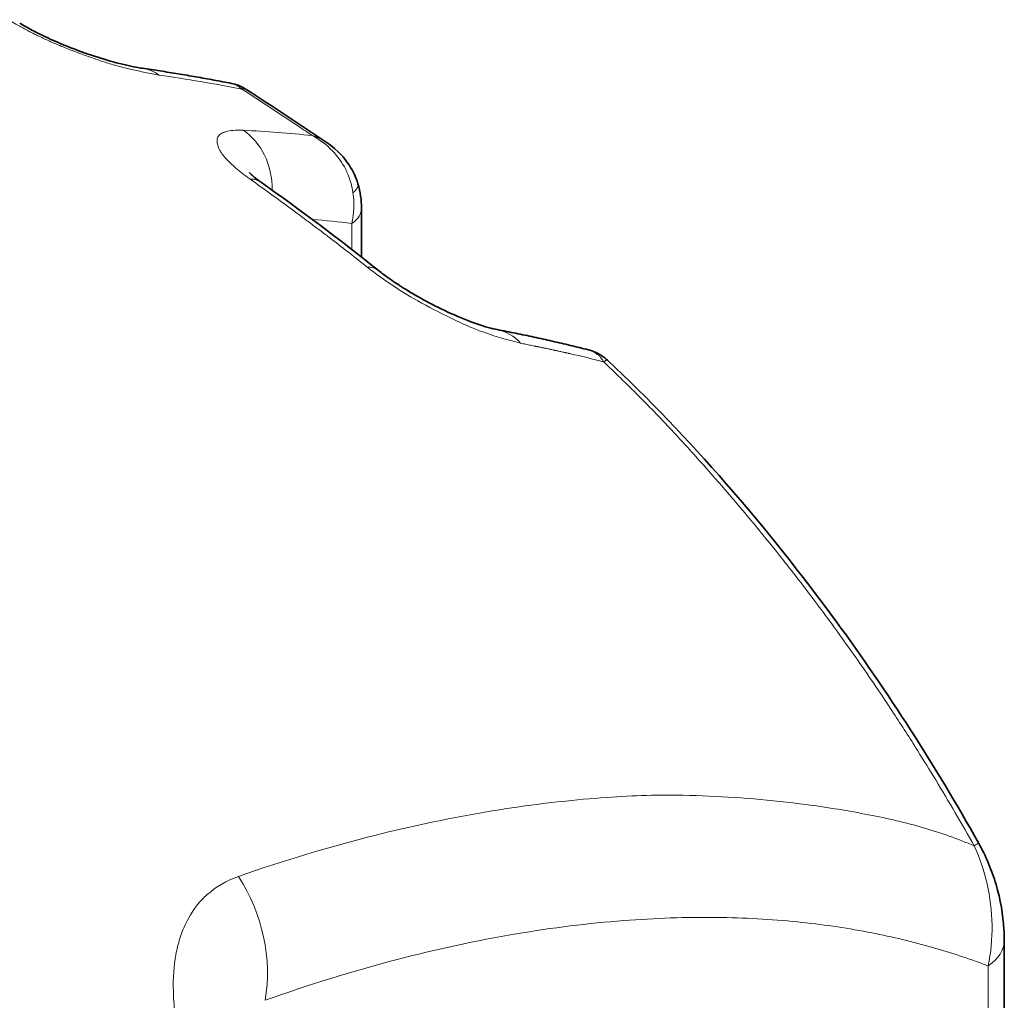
# Model space of a CAD drawing. Header units: millimetres. Extents: x 5 to 415, y 5 to 292.
# Tile 149 of 199: x 330.58 to 334.15, y 245.5 to 249.06. Entities that reach past the tile are written whole.
import ezdxf

# ---------------------------------------------------------------- set-up
doc = ezdxf.new("R2010")
doc.units = ezdxf.units.MM
doc.layers.add('Sichtbar (ISO)', color=7, linetype='Continuous', lineweight=35)
doc.layers.add('Sichtbar schmal (ISO)', color=7, linetype='Continuous', lineweight=18)

msp = doc.modelspace()

# ---------------------------------------------------------------- linework, layer by layer
at = {"layer": 'Sichtbar (ISO)'}
for p, q in [((331.40012512, 248.80517479), (331.40012716, 248.80517351)), ((331.69075357, 248.61378036), (331.69075224, 248.61378126)), ((331.81884325, 248.37478367), (331.81884325, 248.19681343)), ((332.71135248, 247.82263841), (332.71135366, 247.82263732)), ((334.15069672, 240.64449558), (334.15069672, 245.71867614))]:
    msp.add_line(p, q, dxfattribs=at)
for centre, major_axis, ratio, start_param, end_param in [((331.31043347, 248.26378437), (0.14490405, 0.2037224), 0.5069286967, 6.2831626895, 6.2834777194), ((331.72417263, 247.95294188), (0.15603063, 0.19533162), 0.4580897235, 6.2830310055, 6.2831240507), ((331.58427073, 244.72438212), (0.66641261, -1.15426051), 0.5773502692, 2.6486995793, 2.6487033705), ((331.4077363, 244.62245992), (-0.53487062, 0.92642309), 0.5773502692, 5.864099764, 5.8641228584)]:
    msp.add_ellipse(centre, major_axis=major_axis, ratio=ratio, start_param=start_param, end_param=end_param, dxfattribs=at)
for points, knots in [([(330.57852925, 249.0456017), (330.59005279, 249.03844342), (330.60371604, 249.03055363), (330.63490224, 249.01372124), (330.65306254, 249.00457608), (330.6946985, 248.98491696), (330.71889576, 248.97433713), (330.77099076, 248.95310896), (330.79941808, 248.94249226), (330.85830812, 248.92223732), (330.88906741, 248.912783), (330.94837949, 248.89654074), (330.97714392, 248.88996394), (331.0087493, 248.88413702), (331.01621965, 248.88290238), (331.02299228, 248.8819092)], [0, 0, 0, 0, 0.01131499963, 0.01131499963, 0.02409261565, 0.02409261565, 0.03970302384, 0.03970302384, 0.05786883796, 0.05786883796, 0.07891864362, 0.07891864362, 0.10230823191, 0.10230823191, 0.11026790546, 0.11026790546, 0.11026790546, 0.11026790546]), ([(331.02299245, 248.88191035), (331.04476096, 248.87871963), (331.06649005, 248.87543182), (331.10987151, 248.86866155), (331.13152385, 248.86517907), (331.17474764, 248.85801996), (331.19631909, 248.85434333), (331.23938005, 248.84679598), (331.26086958, 248.84292526), (331.30376567, 248.83498981), (331.32517224, 248.83092508), (331.34653682, 248.82676338)], [0.53454390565, 0.53454390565, 0.53454390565, 0.53454390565, 0.541110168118, 0.541110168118, 0.547677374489, 0.547677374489, 0.55424458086, 0.55424458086, 0.560811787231, 0.560811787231, 0.567378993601, 0.567378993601, 0.567378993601, 0.567378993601]), ([(331.34643302, 248.82678538), (331.36284487, 248.82359429), (331.37895461, 248.81759877), (331.39571728, 248.80798756), (331.39794244, 248.80663535), (331.40013047, 248.80522839)], [0, 0, 0, 0, 0.010158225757, 0.010158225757, 0.011739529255, 0.011739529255, 0.011739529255, 0.011739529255]), ([(331.69075357, 248.61378036), (331.72004751, 248.59401392), (331.74650003, 248.56904476), (331.78399061, 248.51704637), (331.79736973, 248.49063764), (331.80561626, 248.46298475)], [0, 0, 0, 0, 0.021424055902, 0.021424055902, 0.038872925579, 0.038872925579, 0.038872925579, 0.038872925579]), ([(331.41168833, 248.50334101), (331.41168833, 248.50334101), (331.41261787, 248.50228555), (331.41662762, 248.49831261), (331.4202821, 248.49490485), (331.43056504, 248.48614614), (331.43774072, 248.48042076), (331.4489064, 248.4721267), (331.45204496, 248.46984587), (331.45530732, 248.46752824)], [0.038146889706, 0.038146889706, 0.038146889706, 0.038146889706, 0.044120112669, 0.044120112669, 0.051555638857, 0.051555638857, 0.060132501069, 0.060132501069, 0.063272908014, 0.063272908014, 0.063272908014, 0.063272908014]), ([(324.86321487, 248.26182823), (325.1795225, 248.07919861), (325.46515529, 247.90912461), (325.72584476, 247.74828321), (326.00825834, 247.57403835), (326.26139816, 247.41062896), (326.49229822, 247.25368961), (326.70543673, 247.10882252), (326.89962538, 246.96946837), (327.08021893, 246.83173915), (327.27586195, 246.68253249), (327.45554962, 246.53523289), (327.6226066, 246.38775285), (327.6966257, 246.32240784), (327.76816518, 246.25702742), (327.83746751, 246.19156038), (327.91254504, 246.12063775), (327.98499703, 246.04961348), (328.05479409, 245.97883019), (328.12459114, 245.9080469), (328.19173325, 245.83750459), (328.25572212, 245.76839695), (328.3250434, 245.69353034), (328.390664, 245.62034748), (328.45542195, 245.54629385), (328.51060033, 245.4831949), (328.5651524, 245.41946374), (328.61923474, 245.35480873), (328.67782395, 245.28476581), (328.73586188, 245.21363866), (328.79305558, 245.14177464), (328.85024928, 245.06991062), (328.90659876, 244.99730974), (328.96225469, 244.92376387), (329.02254861, 244.84408916), (329.08202857, 244.7633054), (329.14058233, 244.68154408), (329.2066026, 244.58935691), (329.27144541, 244.49592699), (329.33514029, 244.40119712), (329.40414308, 244.29857309), (329.47179866, 244.19442344), (329.53796955, 244.08895024), (329.66522126, 243.88611718), (329.78698225, 243.67838936), (329.90346915, 243.46617632), (330.01995604, 243.25396328), (330.13116883, 243.03726502), (330.23805595, 242.81319449), (330.29149952, 242.70115922), (330.34386166, 242.58728088), (330.39481746, 242.47184329), (330.44577326, 242.35640569), (330.49532272, 242.23940882), (330.54325534, 242.12100452), (330.59846515, 241.98462391), (330.65152992, 241.84637607), (330.70210834, 241.70652519), (330.75268675, 241.56667431), (330.80077882, 241.4252204), (330.84606303, 241.28242536), (330.89134725, 241.13963033), (330.93382361, 240.99549418), (330.97318675, 240.85017547), (331.01254989, 240.70485677), (331.04879981, 240.55835552), (331.08157074, 240.41108402), (331.14711261, 240.11654101), (331.19873857, 239.81891699), (331.23387885, 239.52077739), (331.26901913, 239.22263771), (331.28767373, 238.92398245), (331.28767469, 238.6285082)], [0, 0, 0, 0, 0.050702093, 0.050702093, 0.050702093, 0.1056293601, 0.1056293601, 0.1056293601, 0.1563314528, 0.1563314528, 0.1563314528, 0.2112587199, 0.2112587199, 0.2112587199, 0.2355957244, 0.2355957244, 0.2355957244, 0.2619608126, 0.2619608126, 0.2619608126, 0.2883259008, 0.2883259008, 0.2883259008, 0.3168880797, 0.3168880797, 0.3168880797, 0.3412250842, 0.3412250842, 0.3412250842, 0.3675901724, 0.3675901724, 0.3675901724, 0.3939552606, 0.3939552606, 0.3939552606, 0.4225174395, 0.4225174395, 0.4225174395, 0.4547217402, 0.4547217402, 0.4547217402, 0.4896097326, 0.4896097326, 0.4896097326, 0.5567020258, 0.5567020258, 0.5567020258, 0.6237943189, 0.6237943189, 0.6237943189, 0.6573404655, 0.6573404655, 0.6573404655, 0.6908866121, 0.6908866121, 0.6908866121, 0.7295257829, 0.7295257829, 0.7295257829, 0.7681649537, 0.7681649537, 0.7681649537, 0.8068041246, 0.8068041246, 0.8068041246, 0.8454432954, 0.8454432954, 0.8454432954, 0.922721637, 0.922721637, 0.922721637, 1, 1, 1, 1]), ([(324.75701338, 248.19869781), (326.08259944, 247.43339907), (326.89751104, 246.87226814), (328.15372403, 245.76084817), (328.65562649, 245.14863405), (329.66725682, 243.73196456), (330.08863656, 242.8816662), (330.61124712, 241.6509127), (330.81129148, 241.04782768), (331.104282, 239.79601978), (331.18001672, 239.16372987), (331.17998252, 238.5683601)], [-1.7656024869, -1.7656024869, -1.7656024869, -1.7656024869, -1.5089872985, -1.5089872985, -1.2502302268, -1.2502302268, -0.832950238, -0.832950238, -0.4375244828, -0.4375244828, -0.0000027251, -0.0000027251, -0.0000027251, -0.0000027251]), ([(331.88021707, 248.14826247), (331.89291959, 248.1381087), (331.90755628, 248.12721858), (331.94043726, 248.10424193), (331.95925483, 248.09192859), (332.00272246, 248.06507579), (332.0280326, 248.05054013), (332.08340963, 248.02076144), (332.11394018, 248.00570895), (332.17659836, 247.97737567), (332.20903564, 247.96441058), (332.25218941, 247.94947476), (332.26591781, 247.94517423), (332.29101144, 247.9381543), (332.30239448, 247.93548521), (332.31132201, 247.93376774)], [0, 0, 0, 0, 0.01199551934, 0.01199551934, 0.02557154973, 0.02557154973, 0.0428003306, 0.0428003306, 0.06377180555, 0.06377180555, 0.08811405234, 0.08811405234, 0.10057789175, 0.10057789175, 0.1135456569, 0.1135456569, 0.1135456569, 0.1135456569]), ([(332.31132271, 247.93377137), (332.33359743, 247.92949305), (332.35582106, 247.92509519), (332.40017834, 247.9160577), (332.42231194, 247.91141792), (332.46647378, 247.90189923), (332.48850202, 247.89702033), (332.53245165, 247.88702355), (332.55437303, 247.88190568), (332.59810741, 247.87143116), (332.6199204, 247.86607451), (332.64167844, 247.86059858)], [0.565559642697, 0.565559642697, 0.565559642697, 0.565559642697, 0.573327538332, 0.573327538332, 0.581100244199, 0.581100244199, 0.588872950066, 0.588872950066, 0.596645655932, 0.596645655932, 0.604418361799, 0.604418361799, 0.604418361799, 0.604418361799]), ([(332.64165857, 247.86061661), (332.65872067, 247.85632168), (332.67530798, 247.84904635), (332.69759214, 247.83442942), (332.70475265, 247.82880063), (332.71135248, 247.82263841)], [0, 0, 0, 0, 0.010819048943, 0.010819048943, 0.016383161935, 0.016383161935, 0.016383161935, 0.016383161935]), ([(332.71135512, 247.82263932), (333.0069136, 247.5466091), (333.28754122, 247.22084291), (333.72794357, 246.62019624), (333.90099272, 246.34982319), (334.057107, 246.07237964)], [0, 0, 0, 0, 0.26077322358, 0.26077322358, 0.45180515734, 0.45180515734, 0.45180515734, 0.45180515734]), ([(334.057107, 246.07237964), (334.08415776, 246.0243059), (334.10556886, 245.97253041), (334.13678171, 245.86673617), (334.14636191, 245.81163158), (334.15030558, 245.74489591), (334.15069732, 245.73174152), (334.15069672, 245.71867233)], [0, 0, 0, 0, 0.033098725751, 0.033098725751, 0.067768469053, 0.067768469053, 0.076324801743, 0.076324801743, 0.076324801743, 0.076324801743])]:
    msp.add_open_spline(points, degree=3, knots=knots, dxfattribs=at)
for points in [[(331.40015816, 248.80521371), (331.49706204, 248.7427894), (331.59394766, 248.67910485), (331.69075247, 248.61378159)], [(331.45533986, 248.46750511), (331.59751388, 248.36636975), (331.73948745, 248.26070793), (331.88020874, 248.14826912)], [(331.80561607, 248.46298539), (331.81426696, 248.43398147), (331.81884313, 248.4039757), (331.81884316, 248.37478378)]]:
    msp.add_open_spline(points, degree=3, dxfattribs=at)
at = {"layer": 'Sichtbar schmal (ISO)'}
for p, q in [((331.40949164, 248.78997415), (331.4094933, 248.78996717)), ((331.76255794, 248.51177147), (331.7625551, 248.51178236)), ((331.78374982, 248.31911661), (331.78374982, 248.2241533)), ((332.54196337, 247.85397042), (332.54839038, 247.85256436)), ((332.56506125, 247.84888977), (332.56507358, 247.84889601)), ((334.09220783, 240.55171718), (334.09220725, 245.62589772))]:
    msp.add_line(p, q, dxfattribs=at)
for centre, major_axis, ratio, start_param, end_param in [((325.30548503, 235.65248033), (8.3944487, 12.20001226), 0.6254715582, 0.2675769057, 0.2984976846), ((326.65493711, 235.04749563), (6.39260514, 13.19571329), 0.5248349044, 0.1880790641, 0.2191291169), ((331.28685255, 248.4372392), (-0.01245001, -0.2496898), 0.830849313, 1.6208613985, 2.6866248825), ((331.31043347, 248.26378437), (0.14490405, 0.2037224), 0.5069286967, 0.0002924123, 0.3337480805), ((331.66187493, 248.42010785), (0.14374101, 0.04287798), 0.3112884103, 5.6788100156, 6.2831612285), ((331.59687921, 248.41119671), (0.04592863, -0.25083692), 0.7509226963, 1.0619532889, 1.5083475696), ((331.66884325, 248.37478367), (0.15, 0), 0.5773502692, 5.5850527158, 6.2831862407), ((326.82428005, 234.96545818), (6.28434239, 12.97223568), 0.5248349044, 0.1805696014, 0.1988995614), ((331.72417263, 247.95294188), (0.15603063, 0.19533162), 0.4580897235, 6.2831240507, 6.6438666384), ((332.26412737, 247.68826658), (0.04715397, 0.24551274), 0.7525056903, 0.3538461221, 0.3538810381), ((332.26412737, 247.68826658), (0.04715397, 0.24551274), 0.7525056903, 5.7706354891, 6.2829613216), ((327.06026078, 236.33828774), (7.36848202, 10.70844656), 0.625468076, 0.2592842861, 0.2599217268), ((327.06034354, 236.3382308), (7.36846726, 10.7084251), 0.625468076, 0.2551658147, 0.2562206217), ((327.06055477, 236.33808545), (7.3684294, 10.70837008), 0.625468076, 0.2511244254, 0.2517245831), ((327.06055169, 236.33808756), (7.36842995, 10.70837088), 0.625468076, 0.2501078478, 0.2511244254), ((327.06053796, 236.33809701), (7.36843242, 10.70837447), 0.625468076, 0.247141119, 0.2477640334), ((333.82106504, 241.45698437), (-2.89181953, 6.25518591), 0.5656207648, 5.8464512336, 5.8738003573), ((333.83925173, 245.94974571), (0.21785526, 0.12263394), 0.0156239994, 5.8906391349, 6.2831826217), ((331.08606979, 245.68700575), (0.16763942, -0.47105947), 0.7511042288, 0.919180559, 1.8811087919), ((333.90069672, 245.71867614), (0.25, 0), 0.5773502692, 0.6121667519, 0.6122382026), ((333.90069672, 245.71867614), (0.25, 0), 0.5773502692, 5.5850497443, 6.2831589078)]:
    msp.add_ellipse(centre, major_axis=major_axis, ratio=ratio, start_param=start_param, end_param=end_param, dxfattribs=at)
for points, knots in [([(330.53745501, 249.0578991), (330.54948435, 249.0505656), (330.56182894, 249.04337553), (330.57437975, 249.03634309), (330.58598882, 249.02983834), (330.59777741, 249.02346799), (330.60970288, 249.01724408), (330.61701863, 249.01342598), (330.62438605, 249.0096634), (330.63179502, 249.00595859), (330.63614146, 249.00378518), (330.64050266, 249.00163454), (330.64488672, 248.99950185), (330.65686918, 248.99367283), (330.66902206, 248.9879748), (330.68155133, 248.98231759), (330.69382761, 248.97677461), (330.70646872, 248.97127006), (330.71967148, 248.96575174), (330.72497738, 248.96353404), (330.73037339, 248.96131475), (330.73587135, 248.95909224), (330.74338456, 248.95605508), (330.75109842, 248.95298802), (330.75891903, 248.94993301), (330.77230228, 248.94470503), (330.78599708, 248.93951578), (330.79955163, 248.93452493), (330.81415003, 248.92914973), (330.8285821, 248.92400591), (330.84235279, 248.91920681), (330.84636242, 248.91780945), (330.85031637, 248.91644079), (330.85420409, 248.91510227), (330.86601779, 248.9110349), (330.8771265, 248.90734893), (330.88802907, 248.90386983), (330.90398238, 248.89877901), (330.9195206, 248.89411601), (330.93593153, 248.88961201), (330.94331859, 248.88758462), (330.95087634, 248.88559392), (330.95868504, 248.88364033), (330.96698921, 248.88156277), (330.9756396, 248.87948732), (330.98455967, 248.87742914), (331.00027162, 248.87380383), (331.01681132, 248.87023535), (331.03390021, 248.86677521), (331.05035047, 248.86344439), (331.06731746, 248.86021452), (331.08463863, 248.85708557)], [0, 0, 0, 0, 0.08024423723, 0.08024423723, 0.08024423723, 0.1544673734, 0.1544673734, 0.1544673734, 0.2, 0.2, 0.2, 0.22671152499, 0.22671152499, 0.22671152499, 0.29971903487, 0.29971903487, 0.29971903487, 0.37125234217, 0.37125234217, 0.37125234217, 0.4, 0.4, 0.4, 0.43928502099, 0.43928502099, 0.43928502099, 0.50651272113, 0.50651272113, 0.50651272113, 0.57891772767, 0.57891772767, 0.57891772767, 0.6, 0.6, 0.6, 0.66406309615, 0.66406309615, 0.66406309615, 0.75780426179, 0.75780426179, 0.75780426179, 0.8, 0.8, 0.8, 0.84487314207, 0.84487314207, 0.84487314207, 0.92391339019, 0.92391339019, 0.92391339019, 0.99999977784, 0.99999977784, 0.99999977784, 0.99999977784]), ([(331.34643766, 248.82678294), (331.34713849, 248.82664648), (331.34783901, 248.82649904), (331.34853967, 248.82634051), (331.3548821, 248.8249055), (331.36122798, 248.82251989), (331.36631259, 248.81960419), (331.36911088, 248.81799955), (331.3715347, 248.81625275), (331.37422399, 248.81416266), (331.37596928, 248.81280624), (331.37782577, 248.81130311), (331.37995792, 248.80957397), (331.38111117, 248.80863871), (331.38274176, 248.80748417), (331.38368039, 248.80656178)], [0.67602732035, 0.67602732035, 0.67602732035, 0.67602732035, 0.69221323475, 0.69221323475, 0.69221323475, 0.83873025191, 0.83873025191, 0.83873025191, 0.91936512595, 0.91936512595, 0.91936512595, 0.97169533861, 0.97169533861, 0.97169533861, 1, 1, 1, 1]), ([(331.6399248, 248.6378081), (331.62319547, 248.64906066), (331.53775958, 248.70627134), (331.45235113, 248.76221965), (331.38368039, 248.80656178)], [0, 0, 0, 0, 0.19578125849, 0.99996926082, 0.99996926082, 0.99996926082, 0.99996926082]), ([(331.41351113, 248.48032882), (331.40408875, 248.48700961), (331.395052, 248.49372661), (331.38652117, 248.50037147), (331.37811115, 248.50692223), (331.37019285, 248.5134026), (331.3628234, 248.51974837), (331.35593337, 248.52568132), (331.34952265, 248.53149674), (331.34358814, 248.53715425), (331.33627693, 248.54412419), (331.32981847, 248.55081015), (331.32412649, 248.55730444), (331.31887815, 248.56329255), (331.31428325, 248.56911875), (331.31039481, 248.57481085), (331.30770228, 248.5787523), (331.30535219, 248.58262804), (331.30339324, 248.58643228), (331.30261241, 248.58794864), (331.30187344, 248.58946215), (331.30118311, 248.59096601), (331.29880574, 248.59614501), (331.29702434, 248.60120268), (331.29592399, 248.60593743), (331.29474191, 248.61102388), (331.29434553, 248.61573595), (331.29452419, 248.61997018), (331.2946168, 248.62216516), (331.29485927, 248.62423384), (331.29519724, 248.62617612), (331.29564345, 248.62874042), (331.29645073, 248.63099244), (331.29755051, 248.63305703), (331.29975846, 248.63720197), (331.30306493, 248.64063794), (331.30805965, 248.64382583), (331.31046284, 248.64535968), (331.31327659, 248.64682525), (331.31668453, 248.64820603), (331.31964614, 248.64940597), (331.32293785, 248.65059483), (331.326651, 248.65169759), (331.3337334, 248.65380098), (331.34237093, 248.65558425), (331.35301479, 248.65658131), (331.36320547, 248.65753593), (331.37523731, 248.65776717), (331.38919612, 248.65698284)], [0, 0, 0, 0, 0.0687866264, 0.0687866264, 0.0687866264, 0.1365990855, 0.1365990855, 0.1365990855, 0.2, 0.2, 0.2, 0.2781087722, 0.2781087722, 0.2781087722, 0.3501297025, 0.3501297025, 0.3501297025, 0.4, 0.4, 0.4, 0.4198781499, 0.4198781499, 0.4198781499, 0.4883349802, 0.4883349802, 0.4883349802, 0.5618767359, 0.5618767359, 0.5618767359, 0.6, 0.6, 0.6, 0.6503322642, 0.6503322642, 0.6503322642, 0.7513808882, 0.7513808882, 0.7513808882, 0.8, 0.8, 0.8, 0.8422515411, 0.8422515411, 0.8422515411, 0.9228413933, 0.9228413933, 0.9228413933, 1, 1, 1, 1]), ([(331.63992452, 248.63780626), (331.66833217, 248.6227659), (331.69312555, 248.60325431), (331.71307567, 248.58238308), (331.73302591, 248.56151173), (331.74851201, 248.53975447), (331.76122931, 248.51445515), (331.7739466, 248.48915583), (331.78337627, 248.46012015), (331.7877375, 248.42996406)], [0.00000190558, 0.00000190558, 0.00000190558, 0.00000190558, 0.33333333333, 0.33333333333, 0.33333333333, 0.66666666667, 0.66666666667, 0.66666666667, 1, 1, 1, 1]), ([(331.69075224, 248.61378126), (331.68481571, 248.61778693), (331.66876738, 248.62727787), (331.65121659, 248.63437122), (331.63992516, 248.63780732)], [0.73475631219, 0.73475631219, 0.73475631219, 0.73475631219, 0.83713211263, 1, 1, 1, 1]), ([(331.83858538, 248.16092993), (331.83856832, 248.16094373), (331.83856544, 248.16094606), (331.83856263, 248.16094833), (331.8366234, 248.16251682), (331.83468717, 248.16407997), (331.83275308, 248.1656386), (331.78884445, 248.20102328), (331.74623645, 248.23394911), (331.70323249, 248.26678044), (331.69782721, 248.2709071), (331.69241575, 248.27503154), (331.68699886, 248.27915287), (331.64618291, 248.31020686), (331.60504697, 248.34108862), (331.5640003, 248.37137951), (331.5137721, 248.40844601), (331.46367834, 248.44464239), (331.41351113, 248.48032881)], [0, 0, 0, 0, 0.0000194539, 0.0000194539, 0.0000194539, 0.0134658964, 0.0134658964, 0.0134658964, 0.3187324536, 0.3187324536, 0.3187324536, 0.3571021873, 0.3571021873, 0.3571021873, 0.6462158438, 0.6462158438, 0.6462158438, 1, 1, 1, 1]), ([(331.83858538, 248.16092993), (331.86945789, 248.13685879), (331.90214128, 248.11357864), (331.93446166, 248.09210826), (331.96678205, 248.07063788), (331.99876223, 248.05101894), (332.03720535, 248.02999999), (332.07564847, 248.00898105), (332.120494, 247.98645899), (332.15841952, 247.96830845), (332.17958259, 247.95818015), (332.19858841, 247.94945945), (332.2179004, 247.94139802), (332.23319668, 247.93501287), (332.24868146, 247.92904277), (332.26551257, 247.92312948), (332.3035934, 247.90975049), (332.3486177, 247.89656528), (332.39582143, 247.88482588)], [0, 0, 0, 0, 0.2, 0.2, 0.2, 0.4, 0.4, 0.4, 0.6, 0.6, 0.6, 0.71160334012, 0.71160334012, 0.71160334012, 0.8, 0.8, 0.8, 0.9999997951, 0.9999997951, 0.9999997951, 0.9999997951]), ([(332.44993794, 247.87349577), (332.45105672, 247.87327599), (332.45217615, 247.87305435), (332.45329808, 247.87282879), (332.45442, 247.87260324), (332.45554442, 247.87237378), (332.45666579, 247.87214654), (332.45778715, 247.8719193), (332.45890545, 247.87169425), (332.45986775, 247.87150572)], [0, 0, 0, 0, 0.33333333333, 0.33333333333, 0.33333333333, 0.66666666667, 0.66666666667, 0.66666666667, 0.99999990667, 0.99999990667, 0.99999990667, 0.99999990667]), ([(332.46519982, 247.87041841), (332.46612538, 247.87022611), (332.46719322, 247.87000953), (332.46826318, 247.86979048), (332.46939693, 247.86955837), (332.47053308, 247.86932351), (332.4716661, 247.86909203), (332.47279913, 247.86886055), (332.47392902, 247.86863245), (332.47505763, 247.86840568)], [0.01875493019, 0.01875493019, 0.01875493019, 0.01875493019, 0.33333333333, 0.33333333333, 0.33333333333, 0.66666666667, 0.66666666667, 0.66666666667, 1, 1, 1, 1]), ([(332.47505763, 247.86840568), (332.47684301, 247.86800819), (332.47861854, 247.86761884), (332.48037476, 247.86724819), (332.48213097, 247.86687754), (332.48386785, 247.86652558), (332.48561394, 247.8661607), (332.48736, 247.86579582), (332.48911526, 247.86541802), (332.49087072, 247.86504513)], [0.00000000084, 0.00000000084, 0.00000000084, 0.00000000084, 0.33333333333, 0.33333333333, 0.33333333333, 0.66666666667, 0.66666666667, 0.66666666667, 0.99999711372, 0.99999711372, 0.99999711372, 0.99999711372]), ([(332.51856357, 247.85900026), (332.51642764, 247.85949811), (332.51430354, 247.85998568), (332.5121902, 247.86046421), (332.51007686, 247.86094274), (332.50797428, 247.86141222), (332.50588574, 247.86186908), (332.5037972, 247.86232593), (332.50172271, 247.86277016), (332.49966666, 247.86320445)], [0, 0, 0, 0, 0.3333333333, 0.3333333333, 0.3333333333, 0.6666666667, 0.6666666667, 0.6666666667, 1, 1, 1, 1]), ([(332.51856357, 247.85900026), (332.51968818, 247.85876705), (332.52081372, 247.85853152), (332.52194247, 247.85829111), (332.52307122, 247.85805071), (332.52420318, 247.85780544), (332.52533151, 247.85756293), (332.52645984, 247.85732042), (332.52758453, 247.85708063), (332.52852179, 247.85688098)], [0.000000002, 0.000000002, 0.000000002, 0.000000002, 0.33333333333, 0.33333333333, 0.33333333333, 0.66666666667, 0.66666666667, 0.66666666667, 1, 1, 1, 1]), ([(332.54839038, 247.85256436), (332.54910033, 247.85240434), (332.54959829, 247.85230031), (332.55009964, 247.85219208), (332.55060099, 247.85208385), (332.55110571, 247.8519714), (332.55160882, 247.85186033), (332.55211193, 247.85174925), (332.55261342, 247.85163956), (332.55311863, 247.85152524)], [0.00000000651, 0.00000000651, 0.00000000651, 0.00000000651, 0.33333333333, 0.33333333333, 0.33333333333, 0.66666666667, 0.66666666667, 0.66666666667, 1, 1, 1, 1]), ([(332.56659594, 247.84854915), (332.56754591, 247.84833998), (332.56975669, 247.84785332), (332.57310389, 247.84709768), (332.57535849, 247.84660279), (332.57651759, 247.8463499)], [0.01658520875, 0.01658520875, 0.01658520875, 0.01658520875, 0.33333333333, 0.66666666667, 1, 1, 1, 1]), ([(332.64168081, 247.86061105), (332.64191408, 247.86055223), (332.64214712, 247.86049241), (332.64237992, 247.86043159), (332.64309307, 247.86024527), (332.64380398, 247.86004939), (332.64451248, 247.85984391), (332.65453028, 247.85693852), (332.66407372, 247.85210073), (332.67265839, 247.84538138), (332.67400483, 247.84432751), (332.67532754, 247.84322756), (332.6766247, 247.84208124)], [0.66039733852, 0.66039733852, 0.66039733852, 0.66039733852, 0.66666666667, 0.66666666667, 0.66666666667, 0.685871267, 0.685871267, 0.685871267, 0.95741132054, 0.95741132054, 0.95741132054, 0.99999999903, 0.99999999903, 0.99999999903, 0.99999999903]), ([(332.67662113, 247.84207398), (332.67923904, 247.83978036), (332.68426662, 247.8348331), (332.69116781, 247.82641145), (332.69527943, 247.82018201), (332.69721629, 247.81692124)], [0, 0, 0, 0, 0.33333333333, 0.66666666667, 0.99966551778, 0.99966551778, 0.99966551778, 0.99966551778]), ([(332.69722095, 247.8169134), (332.69721826, 247.81691442), (332.70251948, 247.8210507), (332.70803806, 247.82399252), (332.71080722, 247.82314752), (332.71135248, 247.82263841)], [0, 0, 0, 0, 0.00002586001, 0.24486108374, 0.33599247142, 0.33599247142, 0.33599247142, 0.33599247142]), ([(334.04126969, 246.06174991), (333.99609502, 246.14203403), (333.94958996, 246.22172822), (333.90175408, 246.30062514), (333.88026103, 246.33607416), (333.85849446, 246.37137037), (333.83646776, 246.40647868), (333.80771273, 246.45231127), (333.77851436, 246.49782312), (333.7488736, 246.54299597), (333.73267349, 246.56768512), (333.71634546, 246.59226707), (333.69988984, 246.61674048), (333.6571234, 246.68034433), (333.61349368, 246.74321325), (333.56907872, 246.80522619), (333.52976508, 246.86011659), (333.48983061, 246.91434565), (333.44932889, 246.96786394), (333.42547031, 246.99939026), (333.40141511, 247.03067013), (333.37717183, 247.06169925), (333.36316922, 247.07962126), (333.34910266, 247.09746105), (333.33497956, 247.11521024), (333.29596185, 247.16424571), (333.25650872, 247.21259065), (333.21663099, 247.2602515), (333.20823635, 247.27028456), (333.1998231, 247.28028725), (333.19139907, 247.29025147), (333.16229489, 247.32467685), (333.13295368, 247.35878764), (333.1034599, 247.3925117), (333.07379347, 247.42643316), (333.04397214, 247.4599642), (333.0138039, 247.49323519), (332.99861245, 247.50998907), (332.98332655, 247.52668045), (332.9679799, 247.54326198), (332.92559794, 247.58905422), (332.88273527, 247.63400838), (332.83937072, 247.67797493), (332.83671802, 247.68066446), (332.83406352, 247.68335029), (332.8314072, 247.68603242), (332.7887279, 247.72912648), (332.74561697, 247.77120575), (332.70221472, 247.81220231), (332.70055046, 247.81377432), (332.69888586, 247.8153447), (332.69722095, 247.8169134)], [0, 0, 0, 0, 0.1221566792, 0.1221566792, 0.1221566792, 0.1770426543, 0.1770426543, 0.1770426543, 0.24869424, 0.24869424, 0.24869424, 0.2878552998, 0.2878552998, 0.2878552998, 0.3896308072, 0.3896308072, 0.3896308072, 0.4797168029, 0.4797168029, 0.4797168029, 0.5327842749, 0.5327842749, 0.5327842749, 0.5634353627, 0.5634353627, 0.5634353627, 0.6481147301, 0.6481147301, 0.6481147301, 0.6659405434, 0.6659405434, 0.6659405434, 0.7275269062, 0.7275269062, 0.7275269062, 0.7894737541, 0.7894737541, 0.7894737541, 0.8206675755, 0.8206675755, 0.8206675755, 0.9068137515, 0.9068137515, 0.9068137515, 0.9120835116, 0.9120835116, 0.9120835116, 0.996753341, 0.996753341, 0.996753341, 1, 1, 1, 1]), ([(331.37179599, 245.95074744), (331.53872382, 246.00891647), (331.70343534, 246.05838966), (331.86570408, 246.09930583), (331.87371515, 246.10132583), (331.88172028, 246.10332496), (331.88971943, 246.10530323), (332.03506832, 246.14124947), (332.17843379, 246.17030737), (332.31936677, 246.19254853), (332.34329444, 246.19632465), (332.36715207, 246.19990446), (332.39093732, 246.20328804), (332.50481027, 246.21948708), (332.6170168, 246.23118812), (332.72700333, 246.23840012), (332.77530313, 246.24156721), (332.82317546, 246.24387048), (332.87057471, 246.24531451)], [0, 0, 0, 0, 0.3176511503, 0.3176511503, 0.3176511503, 0.3333333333, 0.3333333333, 0.3333333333, 0.6182870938, 0.6182870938, 0.6182870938, 0.6666666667, 0.6666666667, 0.6666666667, 0.8982860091, 0.8982860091, 0.8982860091, 1, 1, 1, 1]), ([(332.87057494, 246.24531469), (332.93242166, 246.24590906), (332.99352997, 246.24517869), (333.05530775, 246.24289826), (333.11708554, 246.24061782), (333.1795178, 246.2367767), (333.24227032, 246.2315632), (333.30502284, 246.22634971), (333.36809805, 246.21976541), (333.43147957, 246.2114498)], [0, 0, 0, 0, 0.3333333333, 0.3333333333, 0.3333333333, 0.6666666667, 0.6666666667, 0.6666666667, 1, 1, 1, 1]), ([(334.04126969, 246.06174991), (333.98240499, 246.08663528), (333.92083079, 246.10883114), (333.85737161, 246.12731847), (333.79391243, 246.1458058), (333.72862537, 246.16061762), (333.65813366, 246.17438613), (333.58764195, 246.18815464), (333.51189105, 246.20084514), (333.43147957, 246.2114498)], [0, 0, 0, 0, 0.3333333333, 0.3333333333, 0.3333333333, 0.6666666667, 0.6666666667, 0.6666666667, 1, 1, 1, 1]), ([(331.17120118, 245.29125367), (331.16885756, 245.30085397), (331.16662518, 245.31039262), (331.16450496, 245.31986568), (331.14951762, 245.38682845), (331.14031768, 245.45032271), (331.13709127, 245.50836886), (331.1366101, 245.51702553), (331.13625798, 245.5255651), (331.13603081, 245.53398012), (331.13472873, 245.58221459), (331.13779707, 245.62627271), (331.14509129, 245.66671117), (331.1488097, 245.68732565), (331.15364255, 245.70700427), (331.15957286, 245.7257798), (331.16676637, 245.74855468), (331.1755041, 245.77006403), (331.18586696, 245.7900795), (331.20080581, 245.81893332), (331.21911119, 245.84470042), (331.24045781, 245.86702394), (331.2464059, 245.87324424), (331.25258943, 245.87920404), (331.25900048, 245.88489019), (331.29155782, 245.91376625), (331.32999861, 245.93561526), (331.37179599, 245.95074744)], [0, 0, 0, 0, 0.0274033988, 0.0274033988, 0.0274033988, 0.2211114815, 0.2211114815, 0.2211114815, 0.25, 0.25, 0.25, 0.4155877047, 0.4155877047, 0.4155877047, 0.5, 0.5, 0.5, 0.6023928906, 0.6023928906, 0.6023928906, 0.75, 0.75, 0.75, 0.7911297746, 0.7911297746, 0.7911297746, 1, 1, 1, 1]), ([(331.46905825, 245.50143693), (331.62875344, 245.55828027), (331.7870794, 245.60721972), (331.9436078, 245.64816669), (332.09047145, 245.68658542), (332.23575266, 245.71796819), (332.37913394, 245.74217059), (332.51117887, 245.76445944), (332.64161242, 245.78065846), (332.77013396, 245.79056533), (332.88409929, 245.79935015), (332.99656118, 245.8031874), (333.10727433, 245.80186891), (333.20649091, 245.80068733), (333.30430308, 245.79536516), (333.40049715, 245.7856976), (333.48704435, 245.77699955), (333.57228172, 245.76478397), (333.65602724, 245.7488718), (333.73133418, 245.73456302), (333.80543477, 245.71726509), (333.8781736, 245.69682596), (333.94397693, 245.67833566), (334.00866579, 245.65727461), (334.07211346, 245.63352539), (334.0788253, 245.63101306), (334.08552326, 245.62847066), (334.09220714, 245.62589801)], [0.00000009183, 0.00000009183, 0.00000009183, 0.00000009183, 0.16710595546, 0.16710595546, 0.16710595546, 0.32389396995, 0.32389396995, 0.32389396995, 0.46828562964, 0.46828562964, 0.46828562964, 0.59632365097, 0.59632365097, 0.59632365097, 0.71106608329, 0.71106608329, 0.71106608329, 0.81430150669, 0.81430150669, 0.81430150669, 0.90713445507, 0.90713445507, 0.90713445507, 0.99111596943, 0.99111596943, 0.99111596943, 1, 1, 1, 1])]:
    msp.add_open_spline(points, degree=3, knots=knots, dxfattribs=at)
for points in [[(331.08463782, 248.85708763), (331.06580221, 248.87023981), (331.04483355, 248.87869512), (331.0229919, 248.88190853)], [(331.38368039, 248.80656178), (331.39012444, 248.80861614), (331.39578536, 248.80791416), (331.40012512, 248.80517479)], [(332.39582226, 247.88482687), (332.40199494, 247.88349609), (332.41423493, 247.88088414), (332.43229578, 247.87708477), (332.44409494, 247.87467389), (332.44994078, 247.87349996)], [(332.55311997, 247.85152716), (332.5540421, 247.85132662), (332.55588875, 247.85092632), (332.55866271, 247.85031015), (332.56050493, 247.84990198), (332.5614262, 247.84969871)], [(334.09220725, 245.62589773), (334.10236591, 245.67435256), (334.11147818, 245.77502513), (334.09335566, 245.92553062), (334.06121077, 246.01884874), (334.04126946, 246.06174979)]]:
    msp.add_open_spline(points, degree=3, dxfattribs=at)

doc.saveas('drawing.dxf')
